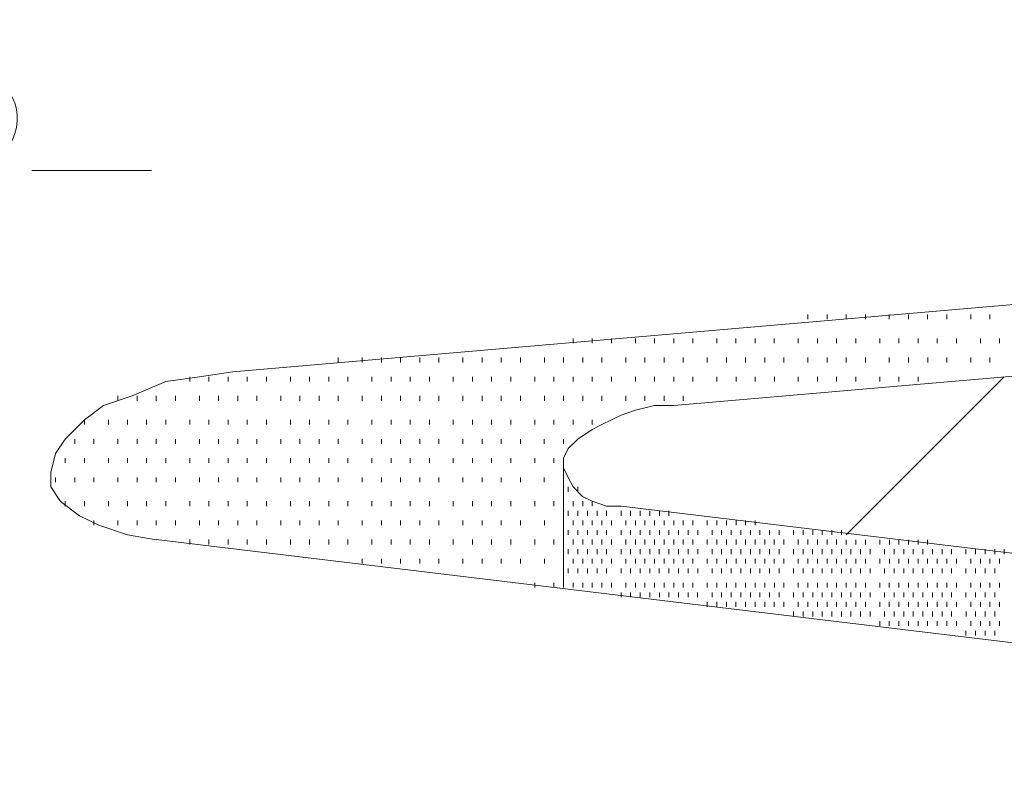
# Model space of a CAD drawing. Extents: x 309 to 1068, y 854 to 1368.
# Tile 32 of 82: x 449 to 463, y 980 to 990. Entities that reach past the tile are written whole.
import ezdxf

# ---------------------------------------------------------------- set-up
doc = ezdxf.new("R2010")
doc.units = 0
doc.layers.add('PDF_Geometry', color=7, linetype='CONTINUOUS', true_color=0xffffff)

msp = doc.modelspace()

# ---------------------------------------------------------------- linework, layer by layer
at = {"layer": 'PDF_Geometry', "color": 0, "lineweight": 15}
for points in [[(458.991767, 991.121093), (477.24583, 988.993905), (477.520517, 988.924999), (477.726298, 988.856562), (477.863642, 988.788124), (478.000986, 988.719218), (478.069423, 988.581874), (478.069423, 988.444999), (478.069423, 988.307655), (478.000986, 988.170312), (477.863642, 988.032968), (477.726298, 987.895624), (477.520517, 987.758749), (477.314736, 987.689843), (477.040048, 987.621405), (476.76583, 987.552499), (476.491142, 987.484062), (451.85458, 985.356874)], [(482.804769, 987.003598), (458.168207, 984.876411), (457.893519, 984.876411), (457.619301, 984.807973), (457.413519, 984.739067), (457.138832, 984.601723), (457.001488, 984.533286), (456.795707, 984.395942), (456.658363, 984.258598), (456.589926, 984.121723), (456.589926, 983.98438), (456.658363, 983.847036), (456.727269, 983.709692), (456.864144, 983.572348), (457.001488, 983.503911), (457.207269, 983.435473), (457.413519, 983.435473)], [(451.854673, 985.356691), (451.374204, 985.288253), (450.893736, 985.219347), (450.413736, 985.013566), (450.001704, 984.876222), (449.727486, 984.670441), (449.452798, 984.395753), (449.315454, 984.189972), (449.247017, 983.915753), (449.247017, 983.709503), (449.384361, 983.503722), (449.658579, 983.297941), (449.933267, 983.160597), (450.344829, 983.023253), (450.756861, 982.954816)], [(456.589834, 982.268707), (456.589834, 983.984332)], [(474.569679, 978.837364), (475.118585, 978.905801), (475.599054, 978.974707), (476.010617, 979.112051), (476.422179, 979.317832), (476.765773, 979.523614), (477.039992, 979.798301), (477.177335, 980.004082), (477.245773, 980.278301), (477.177335, 980.484551), (477.039992, 980.690332), (476.83421, 980.896114), (476.491085, 981.033457), (476.14796, 981.170801), (475.667492, 981.239239), (457.41343, 983.435332)], [(469.010958, 980.75899), (450.756895, 982.955084)]]:
    msp.add_lwpolyline(points, dxfattribs=at)
at = {"layer": 'PDF_Geometry', "color": 0, "lineweight": 5}
msp.add_lwpolyline([(448.972364, 988.238971), (450.687989, 988.238971)], dxfattribs=at)
at = {"layer": 'PDF_Geometry', "color": 252, "lineweight": 9}
for points in [[(460.089666, 986.111696), (460.089666, 986.180133)], [(460.364353, 986.111696), (460.364353, 986.180133)], [(460.638571, 986.111696), (460.638571, 986.180133)], [(460.913259, 986.111696), (460.913259, 986.180133)], [(461.256384, 986.111696), (461.256384, 986.180133)], [(461.531072, 986.111696), (461.531072, 986.180133)], [(461.805291, 986.111696), (461.805291, 986.180133)], [(462.079978, 986.111696), (462.079978, 986.180133)], [(462.423103, 986.111696), (462.423103, 986.180133)], [(462.697321, 986.111696), (462.697321, 986.180133)], [(456.727321, 985.768571), (456.727321, 985.837008)], [(457.001541, 985.768571), (457.001541, 985.837008)], [(457.276229, 985.768571), (457.276229, 985.837008)], [(457.619353, 985.768571), (457.619353, 985.837008)], [(457.893572, 985.768571), (457.893572, 985.837008)], [(458.16826, 985.768571), (458.16826, 985.837008)], [(458.442946, 985.768571), (458.442946, 985.837008)], [(458.786072, 985.768571), (458.786072, 985.837008)], [(459.060291, 985.768571), (459.060291, 985.837008)], [(459.334978, 985.768571), (459.334978, 985.837008)], [(459.609197, 985.768571), (459.609197, 985.837008)], [(459.952322, 985.768571), (459.952322, 985.837008)], [(460.22701, 985.768571), (460.22701, 985.837008)], [(460.501696, 985.768571), (460.501696, 985.837008)], [(460.775916, 985.768571), (460.775916, 985.837008)], [(461.119041, 985.768571), (461.119041, 985.837008)], [(461.393728, 985.768571), (461.393728, 985.837008)], [(461.667947, 985.768571), (461.667947, 985.837008)], [(461.942635, 985.768571), (461.942635, 985.837008)], [(462.217127, 985.768435), (462.217127, 985.836872)], [(462.560252, 985.768435), (462.560252, 985.836872)], [(462.834939, 985.768435), (462.834939, 985.836872)], [(453.364314, 985.493747), (453.364314, 985.562654)], [(453.70744, 985.493747), (453.70744, 985.562654)], [(453.982126, 985.493747), (453.982126, 985.562654)], [(454.256814, 985.493747), (454.256814, 985.562654)], [(454.531033, 985.493747), (454.531033, 985.562654)], [(454.80572, 985.493747), (454.80572, 985.562654)], [(455.148845, 985.493747), (455.148845, 985.562654)], [(455.423064, 985.493747), (455.423064, 985.562654)], [(455.697752, 985.493747), (455.697752, 985.562654)], [(455.972439, 985.493747), (455.972439, 985.562654)], [(456.315564, 985.493747), (456.315564, 985.562654)], [(456.589783, 985.493747), (456.589783, 985.562654)], [(456.86447, 985.493747), (456.86447, 985.562654)], [(457.138689, 985.493747), (457.138689, 985.562654)], [(457.481814, 985.493747), (457.481814, 985.562654)], [(457.756502, 985.493747), (457.756502, 985.562654)], [(458.031189, 985.493747), (458.031189, 985.562654)], [(458.305408, 985.493747), (458.305408, 985.562654)], [(458.648533, 985.493747), (458.648533, 985.562654)], [(458.92322, 985.493747), (458.92322, 985.562654)], [(459.197439, 985.493747), (459.197439, 985.562654)], [(459.472127, 985.493747), (459.472127, 985.562654)], [(459.746814, 985.493747), (459.746814, 985.562654)], [(460.089939, 985.493747), (460.089939, 985.562654)], [(460.364158, 985.493747), (460.364158, 985.562654)], [(460.638845, 985.493747), (460.638845, 985.562654)], [(460.913064, 985.493747), (460.913064, 985.562654)], [(461.256189, 985.493747), (461.256189, 985.562654)], [(461.530877, 985.493747), (461.530877, 985.562654)], [(461.805564, 985.493747), (461.805564, 985.562654)], [(462.079783, 985.493747), (462.079783, 985.562654)], [(462.422908, 985.493747), (462.422908, 985.562654)], [(462.697595, 985.493747), (462.697595, 985.562654)], [(451.237127, 985.219529), (451.237127, 985.287966)], [(451.511815, 985.219529), (451.511815, 985.287966)], [(451.786033, 985.219529), (451.786033, 985.287966)], [(452.06072, 985.219529), (452.06072, 985.287966)], [(452.334939, 985.219529), (452.334939, 985.287966)], [(452.678064, 985.219529), (452.678064, 985.287966)], [(452.952752, 985.219529), (452.952752, 985.287966)], [(453.22744, 985.219529), (453.22744, 985.287966)], [(453.501658, 985.219529), (453.501658, 985.287966)], [(453.844783, 985.219529), (453.844783, 985.287966)], [(454.11947, 985.219529), (454.11947, 985.287966)], [(454.393689, 985.219529), (454.393689, 985.287966)], [(454.668377, 985.219529), (454.668377, 985.287966)], [(455.011502, 985.219529), (455.011502, 985.287966)], [(455.286189, 985.219529), (455.286189, 985.287966)], [(455.560408, 985.219529), (455.560408, 985.287966)], [(455.835095, 985.219529), (455.835095, 985.287966)], [(456.17822, 985.219529), (456.17822, 985.287966)], [(456.452439, 985.219529), (456.452439, 985.287966)], [(456.727127, 985.219529), (456.727127, 985.287966)], [(457.001814, 985.219529), (457.001814, 985.287966)], [(457.276033, 985.219529), (457.276033, 985.287966)], [(457.619158, 985.219529), (457.619158, 985.287966)], [(457.893845, 985.219529), (457.893845, 985.287966)], [(458.168064, 985.219529), (458.168064, 985.287966)], [(458.442752, 985.219529), (458.442752, 985.287966)], [(458.785877, 985.219529), (458.785877, 985.287966)], [(459.060564, 985.219529), (459.060564, 985.287966)], [(459.334783, 985.219529), (459.334783, 985.287966)], [(459.60947, 985.219529), (459.60947, 985.287966)], [(459.952595, 985.219529), (459.952595, 985.287966)], [(460.226814, 985.219529), (460.226814, 985.287966)], [(460.501502, 985.219529), (460.501502, 985.287966)], [(460.776189, 985.219529), (460.776189, 985.287966)], [(461.119314, 985.219529), (461.119314, 985.287966)], [(461.393533, 985.219529), (461.393533, 985.287966)], [(461.66822, 985.219529), (461.66822, 985.287966)], [(450.207751, 984.944841), (450.207751, 985.013747)], [(450.482439, 984.944841), (450.482439, 985.013747)], [(450.756658, 984.944841), (450.756658, 985.013747)], [(451.031345, 984.944841), (451.031345, 985.013747)], [(451.37447, 984.944841), (451.37447, 985.013747)], [(451.648689, 984.944841), (451.648689, 985.013747)], [(451.923377, 984.944841), (451.923377, 985.013747)], [(452.198064, 984.944841), (452.198064, 985.013747)], [(452.541189, 984.944841), (452.541189, 985.013747)], [(452.815408, 984.944841), (452.815408, 985.013747)], [(453.090095, 984.944841), (453.090095, 985.013747)], [(453.364314, 984.944841), (453.364314, 985.013747)], [(453.70744, 984.944841), (453.70744, 985.013747)], [(453.982126, 984.944841), (453.982126, 985.013747)], [(454.256814, 984.944841), (454.256814, 985.013747)], [(454.531033, 984.944841), (454.531033, 985.013747)], [(454.80572, 984.944841), (454.80572, 985.013747)], [(455.148845, 984.944841), (455.148845, 985.013747)], [(455.423064, 984.944841), (455.423064, 985.013747)], [(455.697752, 984.944841), (455.697752, 985.013747)], [(455.972439, 984.944841), (455.972439, 985.013747)], [(456.315564, 984.944841), (456.315564, 985.013747)], [(456.589783, 984.944841), (456.589783, 985.013747)], [(456.86447, 984.944841), (456.86447, 985.013747)], [(457.138689, 984.944841), (457.138689, 985.013747)], [(457.481814, 984.944841), (457.481814, 985.013747)], [(457.756502, 984.944841), (457.756502, 985.013747)], [(458.031189, 984.944841), (458.031189, 985.013747)], [(458.305422, 984.94499), (458.305422, 985.013427)], [(449.727297, 984.601865), (449.727297, 984.670302)], [(450.070421, 984.601865), (450.070421, 984.670302)], [(450.345109, 984.601865), (450.345109, 984.670302)], [(450.619328, 984.601865), (450.619328, 984.670302)], [(450.894015, 984.601865), (450.894015, 984.670302)], [(451.23714, 984.601865), (451.23714, 984.670302)], [(451.511359, 984.601865), (451.511359, 984.670302)], [(451.786047, 984.601865), (451.786047, 984.670302)], [(452.060734, 984.601865), (452.060734, 984.670302)], [(452.334953, 984.601865), (452.334953, 984.670302)], [(452.678078, 984.601865), (452.678078, 984.670302)], [(452.952765, 984.601865), (452.952765, 984.670302)], [(453.226984, 984.601865), (453.226984, 984.670302)], [(453.501672, 984.601865), (453.501672, 984.670302)], [(453.844797, 984.601865), (453.844797, 984.670302)], [(454.119484, 984.601865), (454.119484, 984.670302)], [(454.393703, 984.601865), (454.393703, 984.670302)], [(454.66839, 984.601865), (454.66839, 984.670302)], [(455.011515, 984.601865), (455.011515, 984.670302)], [(455.285734, 984.601865), (455.285734, 984.670302)], [(455.560422, 984.601865), (455.560422, 984.670302)], [(455.835109, 984.601865), (455.835109, 984.670302)], [(456.178234, 984.601865), (456.178234, 984.670302)], [(456.452453, 984.601865), (456.452453, 984.670302)], [(456.72714, 984.601865), (456.72714, 984.670302)], [(457.001359, 984.601865), (457.001359, 984.670302)], [(449.589953, 984.327177), (449.589953, 984.396083)], [(449.86464, 984.327177), (449.86464, 984.396083)], [(450.207765, 984.327177), (450.207765, 984.396083)], [(450.481984, 984.327177), (450.481984, 984.396083)], [(450.756672, 984.327177), (450.756672, 984.396083)], [(451.031359, 984.327177), (451.031359, 984.396083)], [(451.374484, 984.327177), (451.374484, 984.396083)], [(451.648703, 984.327177), (451.648703, 984.396083)], [(451.92339, 984.327177), (451.92339, 984.396083)], [(452.197609, 984.327177), (452.197609, 984.396083)], [(452.540734, 984.327177), (452.540734, 984.396083)], [(452.815422, 984.327177), (452.815422, 984.396083)], [(453.090109, 984.327177), (453.090109, 984.396083)], [(453.364328, 984.327177), (453.364328, 984.396083)], [(453.707453, 984.327177), (453.707453, 984.396083)], [(453.98214, 984.327177), (453.98214, 984.396083)], [(454.256359, 984.327177), (454.256359, 984.396083)], [(454.531047, 984.327177), (454.531047, 984.396083)], [(454.805734, 984.327177), (454.805734, 984.396083)], [(455.148859, 984.327177), (455.148859, 984.396083)], [(455.423078, 984.327177), (455.423078, 984.396083)], [(455.697765, 984.327177), (455.697765, 984.396083)], [(455.971984, 984.327177), (455.971984, 984.396083)], [(456.315109, 984.327177), (456.315109, 984.396083)], [(456.589797, 984.327177), (456.589797, 984.396083)], [(449.452609, 984.052958), (449.452609, 984.121396)], [(449.727297, 984.052958), (449.727297, 984.121396)], [(450.070421, 984.052958), (450.070421, 984.121396)], [(450.345109, 984.052958), (450.345109, 984.121396)], [(450.619328, 984.052958), (450.619328, 984.121396)], [(450.894015, 984.052958), (450.894015, 984.121396)], [(451.23714, 984.052958), (451.23714, 984.121396)], [(451.511359, 984.052958), (451.511359, 984.121396)], [(451.786047, 984.052958), (451.786047, 984.121396)], [(452.060734, 984.052958), (452.060734, 984.121396)], [(452.334953, 984.052958), (452.334953, 984.121396)], [(452.678078, 984.052958), (452.678078, 984.121396)], [(452.952765, 984.052958), (452.952765, 984.121396)], [(453.226984, 984.052958), (453.226984, 984.121396)], [(453.501672, 984.052958), (453.501672, 984.121396)], [(453.844797, 984.052958), (453.844797, 984.121396)], [(454.119484, 984.052958), (454.119484, 984.121396)], [(454.393703, 984.052958), (454.393703, 984.121396)], [(454.66839, 984.052958), (454.66839, 984.121396)], [(455.011515, 984.052958), (455.011515, 984.121396)], [(455.285734, 984.052958), (455.285734, 984.121396)], [(455.560422, 984.052958), (455.560422, 984.121396)], [(455.835109, 984.052958), (455.835109, 984.121396)], [(456.178234, 984.052958), (456.178234, 984.121396)], [(456.452453, 984.052958), (456.452453, 984.121396)], [(449.315735, 983.778271), (449.315735, 983.847177)], [(449.589953, 983.778271), (449.589953, 983.847177)], [(449.86464, 983.778271), (449.86464, 983.847177)], [(450.207765, 983.778271), (450.207765, 983.847177)], [(450.481984, 983.778271), (450.481984, 983.847177)], [(450.756672, 983.778271), (450.756672, 983.847177)], [(451.031359, 983.778271), (451.031359, 983.847177)], [(451.374484, 983.778271), (451.374484, 983.847177)], [(451.648703, 983.778271), (451.648703, 983.847177)], [(451.92339, 983.778271), (451.92339, 983.847177)], [(452.197609, 983.778271), (452.197609, 983.847177)], [(452.540734, 983.778271), (452.540734, 983.847177)], [(452.815422, 983.778271), (452.815422, 983.847177)], [(453.090109, 983.778271), (453.090109, 983.847177)], [(453.364328, 983.778271), (453.364328, 983.847177)], [(453.707453, 983.778271), (453.707453, 983.847177)], [(453.98214, 983.778271), (453.98214, 983.847177)], [(454.256359, 983.778271), (454.256359, 983.847177)], [(454.531047, 983.778271), (454.531047, 983.847177)], [(454.805734, 983.778271), (454.805734, 983.847177)], [(455.148859, 983.778271), (455.148859, 983.847177)], [(455.423078, 983.778271), (455.423078, 983.847177)], [(455.697765, 983.778271), (455.697765, 983.847177)], [(455.971984, 983.778271), (455.971984, 983.847177)], [(456.315109, 983.778271), (456.315109, 983.847177)], [(456.589797, 983.778271), (456.589797, 983.847177)], [(456.658467, 983.641211), (456.658467, 983.709648)], [(456.79581, 983.641211), (456.79581, 983.709648)], [(449.452609, 983.435146), (449.452609, 983.504052)], [(449.727297, 983.435146), (449.727297, 983.504052)], [(450.070421, 983.435146), (450.070421, 983.504052)], [(450.345109, 983.435146), (450.345109, 983.504052)], [(450.619328, 983.435146), (450.619328, 983.504052)], [(450.894015, 983.435146), (450.894015, 983.504052)], [(451.23714, 983.435146), (451.23714, 983.504052)], [(451.511359, 983.435146), (451.511359, 983.504052)], [(451.786047, 983.435146), (451.786047, 983.504052)], [(452.060734, 983.435146), (452.060734, 983.504052)], [(452.334953, 983.435146), (452.334953, 983.504052)], [(452.678078, 983.435146), (452.678078, 983.504052)], [(452.952765, 983.435146), (452.952765, 983.504052)], [(453.226984, 983.435146), (453.226984, 983.504052)], [(453.501672, 983.435146), (453.501672, 983.504052)], [(453.844797, 983.435146), (453.844797, 983.504052)], [(454.119484, 983.435146), (454.119484, 983.504052)], [(454.393703, 983.435146), (454.393703, 983.504052)], [(454.66839, 983.435146), (454.66839, 983.504052)], [(455.011515, 983.435146), (455.011515, 983.504052)], [(455.285734, 983.435146), (455.285734, 983.504052)], [(455.560422, 983.435146), (455.560422, 983.504052)], [(455.835109, 983.435146), (455.835109, 983.504052)], [(456.178234, 983.435146), (456.178234, 983.504052)], [(456.452453, 983.435146), (456.452453, 983.504052)], [(456.727372, 983.43543), (456.727372, 983.503867)], [(456.864249, 983.43543), (456.864249, 983.503867)], [(457.001593, 983.43543), (457.001593, 983.503867)], [(456.658467, 983.298086), (456.658467, 983.366523)], [(456.79581, 983.298086), (456.79581, 983.366523)], [(456.933155, 983.298086), (456.933155, 983.366523)], [(457.070499, 983.298086), (457.070499, 983.366523)], [(457.207373, 983.298086), (457.207373, 983.366523)], [(457.413623, 983.298086), (457.413623, 983.366523)], [(457.550498, 983.298086), (457.550498, 983.366523)], [(457.687843, 983.298086), (457.687843, 983.366523)], [(457.825186, 983.298086), (457.825186, 983.366523)], [(457.96253, 983.298086), (457.96253, 983.366523)], [(458.099873, 983.298086), (458.099873, 983.366523)], [(449.864546, 983.16077), (449.864546, 983.229207)], [(450.207671, 983.16077), (450.207671, 983.229207)], [(450.482358, 983.16077), (450.482358, 983.229207)], [(450.756577, 983.16077), (450.756577, 983.229207)], [(451.031264, 983.16077), (451.031264, 983.229207)], [(451.374389, 983.16077), (451.374389, 983.229207)], [(451.648608, 983.16077), (451.648608, 983.229207)], [(451.923296, 983.16077), (451.923296, 983.229207)], [(452.197983, 983.16077), (452.197983, 983.229207)], [(452.541108, 983.16077), (452.541108, 983.229207)], [(452.815327, 983.16077), (452.815327, 983.229207)], [(453.090014, 983.16077), (453.090014, 983.229207)], [(453.364233, 983.16077), (453.364233, 983.229207)], [(453.707358, 983.16077), (453.707358, 983.229207)], [(453.982046, 983.16077), (453.982046, 983.229207)], [(454.256733, 983.16077), (454.256733, 983.229207)], [(454.530952, 983.16077), (454.530952, 983.229207)], [(454.805639, 983.16077), (454.805639, 983.229207)], [(455.148764, 983.16077), (455.148764, 983.229207)], [(455.422983, 983.16077), (455.422983, 983.229207)], [(455.697671, 983.16077), (455.697671, 983.229207)], [(455.972358, 983.16077), (455.972358, 983.229207)], [(456.315483, 983.16077), (456.315483, 983.229207)], [(456.589702, 983.16077), (456.589702, 983.229207)], [(456.727372, 983.160742), (456.727372, 983.22918)], [(456.864249, 983.160742), (456.864249, 983.22918)], [(457.001593, 983.160742), (457.001593, 983.22918)], [(457.138936, 983.160742), (457.138936, 983.22918)], [(457.27628, 983.160742), (457.27628, 983.22918)], [(457.48206, 983.160742), (457.48206, 983.22918)], [(457.619404, 983.160742), (457.619404, 983.22918)], [(457.756749, 983.160742), (457.756749, 983.22918)], [(457.893624, 983.160742), (457.893624, 983.22918)], [(458.030967, 983.160742), (458.030967, 983.22918)], [(458.168311, 983.160742), (458.168311, 983.22918)], [(458.305654, 983.160742), (458.305654, 983.22918)], [(458.442997, 983.160742), (458.442997, 983.22918)], [(458.64878, 983.160742), (458.64878, 983.22918)], [(458.786123, 983.160742), (458.786123, 983.22918)], [(458.922998, 983.160742), (458.922998, 983.22918)], [(459.060342, 983.160742), (459.060342, 983.22918)], [(459.197685, 983.160742), (459.197685, 983.22918)], [(459.335031, 983.160742), (459.335031, 983.22918)], [(456.658467, 983.023398), (456.658467, 983.092305)], [(456.79581, 983.023398), (456.79581, 983.092305)], [(456.933155, 983.023398), (456.933155, 983.092305)], [(457.070499, 983.023398), (457.070499, 983.092305)], [(457.207373, 983.023398), (457.207373, 983.092305)], [(457.413623, 983.023398), (457.413623, 983.092305)], [(457.550498, 983.023398), (457.550498, 983.092305)], [(457.687843, 983.023398), (457.687843, 983.092305)], [(457.825186, 983.023398), (457.825186, 983.092305)], [(457.96253, 983.023398), (457.96253, 983.092305)], [(458.099873, 983.023398), (458.099873, 983.092305)], [(458.236748, 983.023398), (458.236748, 983.092305)], [(458.374092, 983.023398), (458.374092, 983.092305)], [(458.511437, 983.023398), (458.511437, 983.092305)], [(458.717218, 983.023398), (458.717218, 983.092305)], [(458.854561, 983.023398), (458.854561, 983.092305)], [(458.991905, 983.023398), (458.991905, 983.092305)], [(459.129248, 983.023398), (459.129248, 983.092305)], [(459.266123, 983.023398), (459.266123, 983.092305)], [(459.403468, 983.023398), (459.403468, 983.092305)], [(459.540811, 983.023398), (459.540811, 983.092305)], [(459.678155, 983.023398), (459.678155, 983.092305)], [(459.883935, 983.023398), (459.883935, 983.092305)], [(460.021279, 983.023398), (460.021279, 983.092305)], [(460.158624, 983.023398), (460.158624, 983.092305)], [(460.295499, 983.023398), (460.295499, 983.092305)], [(460.432843, 983.023398), (460.432843, 983.092305)], [(460.570186, 983.023398), (460.570186, 983.092305)], [(451.237046, 982.886082), (451.237046, 982.954989)], [(451.511733, 982.886082), (451.511733, 982.954989)], [(451.785952, 982.886082), (451.785952, 982.954989)], [(452.060639, 982.886082), (452.060639, 982.954989)], [(452.334858, 982.886082), (452.334858, 982.954989)], [(452.677983, 982.886082), (452.677983, 982.954989)], [(452.952671, 982.886082), (452.952671, 982.954989)], [(453.227358, 982.886082), (453.227358, 982.954989)], [(453.501577, 982.886082), (453.501577, 982.954989)], [(453.844702, 982.886082), (453.844702, 982.954989)], [(454.119389, 982.886082), (454.119389, 982.954989)], [(454.393608, 982.886082), (454.393608, 982.954989)], [(454.668296, 982.886082), (454.668296, 982.954989)], [(455.011421, 982.886082), (455.011421, 982.954989)], [(455.286108, 982.886082), (455.286108, 982.954989)], [(455.560327, 982.886082), (455.560327, 982.954989)], [(455.835014, 982.886082), (455.835014, 982.954989)], [(456.178139, 982.886082), (456.178139, 982.954989)], [(456.452358, 982.886082), (456.452358, 982.954989)], [(456.727372, 982.886055), (456.727372, 982.954961)], [(456.864249, 982.886055), (456.864249, 982.954961)], [(457.001593, 982.886055), (457.001593, 982.954961)], [(457.138936, 982.886055), (457.138936, 982.954961)], [(457.27628, 982.886055), (457.27628, 982.954961)], [(457.48206, 982.886055), (457.48206, 982.954961)], [(457.619404, 982.886055), (457.619404, 982.954961)], [(457.756749, 982.886055), (457.756749, 982.954961)], [(457.893624, 982.886055), (457.893624, 982.954961)], [(458.030967, 982.886055), (458.030967, 982.954961)], [(458.168311, 982.886055), (458.168311, 982.954961)], [(458.305654, 982.886055), (458.305654, 982.954961)], [(458.442997, 982.886055), (458.442997, 982.954961)], [(458.64878, 982.886055), (458.64878, 982.954961)], [(458.786123, 982.886055), (458.786123, 982.954961)], [(458.922998, 982.886055), (458.922998, 982.954961)], [(459.060342, 982.886055), (459.060342, 982.954961)], [(459.197685, 982.886055), (459.197685, 982.954961)], [(459.335031, 982.886055), (459.335031, 982.954961)], [(459.472374, 982.886055), (459.472374, 982.954961)], [(459.609249, 982.886055), (459.609249, 982.954961)], [(459.746592, 982.886055), (459.746592, 982.954961)], [(459.952373, 982.886055), (459.952373, 982.954961)], [(460.089717, 982.886055), (460.089717, 982.954961)], [(460.227062, 982.886055), (460.227062, 982.954961)], [(460.364405, 982.886055), (460.364405, 982.954961)], [(460.501748, 982.886055), (460.501748, 982.954961)], [(460.6387, 982.886326), (460.6387, 982.954764)], [(460.776044, 982.886326), (460.776044, 982.954764)], [(460.913388, 982.886326), (460.913388, 982.954764)], [(461.119169, 982.886326), (461.119169, 982.954764)], [(461.256513, 982.886326), (461.256513, 982.954764)], [(461.393388, 982.886326), (461.393388, 982.954764)], [(461.530731, 982.886326), (461.530731, 982.954764)], [(461.668075, 982.886326), (461.668075, 982.954764)], [(461.805419, 982.886326), (461.805419, 982.954764)], [(456.658544, 982.748983), (456.658544, 982.817889)], [(456.795888, 982.748983), (456.795888, 982.817889)], [(456.932763, 982.748983), (456.932763, 982.817889)], [(457.070106, 982.748983), (457.070106, 982.817889)], [(457.20745, 982.748983), (457.20745, 982.817889)], [(457.413231, 982.748983), (457.413231, 982.817889)], [(457.550575, 982.748983), (457.550575, 982.817889)], [(457.687919, 982.748983), (457.687919, 982.817889)], [(457.825263, 982.748983), (457.825263, 982.817889)], [(457.962138, 982.748983), (457.962138, 982.817889)], [(458.099481, 982.748983), (458.099481, 982.817889)], [(458.236825, 982.748983), (458.236825, 982.817889)], [(458.374169, 982.748983), (458.374169, 982.817889)], [(458.511513, 982.748983), (458.511513, 982.817889)], [(458.717294, 982.748983), (458.717294, 982.817889)], [(458.854638, 982.748983), (458.854638, 982.817889)], [(458.991513, 982.748983), (458.991513, 982.817889)], [(459.128856, 982.748983), (459.128856, 982.817889)], [(459.2662, 982.748983), (459.2662, 982.817889)], [(459.403544, 982.748983), (459.403544, 982.817889)], [(459.540888, 982.748983), (459.540888, 982.817889)], [(459.677763, 982.748983), (459.677763, 982.817889)], [(459.884013, 982.748983), (459.884013, 982.817889)], [(460.020888, 982.748983), (460.020888, 982.817889)], [(460.158231, 982.748983), (460.158231, 982.817889)], [(460.295575, 982.748983), (460.295575, 982.817889)], [(460.432919, 982.748983), (460.432919, 982.817889)], [(460.570263, 982.748983), (460.570263, 982.817889)], [(460.707138, 982.748983), (460.707138, 982.817889)], [(460.844481, 982.748983), (460.844481, 982.817889)], [(460.981825, 982.748983), (460.981825, 982.817889)], [(461.187606, 982.748983), (461.187606, 982.817889)], [(461.32495, 982.748983), (461.32495, 982.817889)], [(461.462294, 982.748983), (461.462294, 982.817889)], [(461.599638, 982.748983), (461.599638, 982.817889)], [(461.736513, 982.748983), (461.736513, 982.817889)], [(461.873856, 982.748983), (461.873856, 982.817889)], [(462.0112, 982.748983), (462.0112, 982.817889)], [(462.148544, 982.748983), (462.148544, 982.817889)], [(462.354325, 982.748983), (462.354325, 982.817889)], [(462.491669, 982.748983), (462.491669, 982.817889)], [(462.629013, 982.748983), (462.629013, 982.817889)], [(462.765888, 982.748983), (462.765888, 982.817889)], [(462.903231, 982.748983), (462.903231, 982.817889)], [(453.707358, 982.611864), (453.707358, 982.680301)], [(453.982046, 982.611864), (453.982046, 982.680301)], [(454.256733, 982.611864), (454.256733, 982.680301)], [(454.530952, 982.611864), (454.530952, 982.680301)], [(454.805639, 982.611864), (454.805639, 982.680301)], [(455.148764, 982.611864), (455.148764, 982.680301)], [(455.422983, 982.611864), (455.422983, 982.680301)], [(455.697671, 982.611864), (455.697671, 982.680301)], [(455.972358, 982.611864), (455.972358, 982.680301)], [(456.315483, 982.611864), (456.315483, 982.680301)], [(456.589702, 982.611864), (456.589702, 982.680301)], [(456.726981, 982.611639), (456.726981, 982.680545)], [(456.864325, 982.611639), (456.864325, 982.680545)], [(457.001669, 982.611639), (457.001669, 982.680545)], [(457.139013, 982.611639), (457.139013, 982.680545)], [(457.275888, 982.611639), (457.275888, 982.680545)], [(457.482138, 982.611639), (457.482138, 982.680545)], [(457.619013, 982.611639), (457.619013, 982.680545)], [(457.756356, 982.611639), (457.756356, 982.680545)], [(457.8937, 982.611639), (457.8937, 982.680545)], [(458.031044, 982.611639), (458.031044, 982.680545)], [(458.168388, 982.611639), (458.168388, 982.680545)], [(458.305263, 982.611639), (458.305263, 982.680545)], [(458.442606, 982.611639), (458.442606, 982.680545)], [(458.648388, 982.611639), (458.648388, 982.680545)], [(458.785731, 982.611639), (458.785731, 982.680545)], [(458.923075, 982.611639), (458.923075, 982.680545)], [(459.060419, 982.611639), (459.060419, 982.680545)], [(459.197763, 982.611639), (459.197763, 982.680545)], [(459.334638, 982.611639), (459.334638, 982.680545)], [(459.471981, 982.611639), (459.471981, 982.680545)], [(459.609325, 982.611639), (459.609325, 982.680545)], [(459.746669, 982.611639), (459.746669, 982.680545)], [(459.95245, 982.611639), (459.95245, 982.680545)], [(460.089794, 982.611639), (460.089794, 982.680545)], [(460.227138, 982.611639), (460.227138, 982.680545)], [(460.364013, 982.611639), (460.364013, 982.680545)], [(460.501356, 982.611639), (460.501356, 982.680545)], [(460.6387, 982.611639), (460.6387, 982.680545)], [(460.776044, 982.611639), (460.776044, 982.680545)], [(460.913388, 982.611639), (460.913388, 982.680545)], [(461.119169, 982.611639), (461.119169, 982.680545)], [(461.256513, 982.611639), (461.256513, 982.680545)], [(461.393388, 982.611639), (461.393388, 982.680545)], [(461.530731, 982.611639), (461.530731, 982.680545)], [(461.668075, 982.611639), (461.668075, 982.680545)], [(461.805419, 982.611639), (461.805419, 982.680545)], [(461.942763, 982.611639), (461.942763, 982.680545)], [(462.079638, 982.611639), (462.079638, 982.680545)], [(462.216981, 982.611639), (462.216981, 982.680545)], [(462.422763, 982.611639), (462.422763, 982.680545)], [(462.560106, 982.611639), (462.560106, 982.680545)], [(462.69745, 982.611639), (462.69745, 982.680545)], [(462.834794, 982.611639), (462.834794, 982.680545)], [(456.658544, 982.474764), (456.658544, 982.543201)], [(456.795888, 982.474764), (456.795888, 982.543201)], [(456.932763, 982.474764), (456.932763, 982.543201)], [(457.070106, 982.474764), (457.070106, 982.543201)], [(457.20745, 982.474764), (457.20745, 982.543201)], [(457.413231, 982.474764), (457.413231, 982.543201)], [(457.550575, 982.474764), (457.550575, 982.543201)], [(457.687919, 982.474764), (457.687919, 982.543201)], [(457.825263, 982.474764), (457.825263, 982.543201)], [(457.962138, 982.474764), (457.962138, 982.543201)], [(458.099481, 982.474764), (458.099481, 982.543201)], [(458.236825, 982.474764), (458.236825, 982.543201)], [(458.374169, 982.474764), (458.374169, 982.543201)], [(458.511513, 982.474764), (458.511513, 982.543201)], [(458.717294, 982.474764), (458.717294, 982.543201)], [(458.854638, 982.474764), (458.854638, 982.543201)], [(458.991513, 982.474764), (458.991513, 982.543201)], [(459.128856, 982.474764), (459.128856, 982.543201)], [(459.2662, 982.474764), (459.2662, 982.543201)], [(459.403544, 982.474764), (459.403544, 982.543201)], [(459.540888, 982.474764), (459.540888, 982.543201)], [(459.677997, 982.474582), (459.677997, 982.54302)], [(459.883779, 982.474582), (459.883779, 982.54302)], [(460.021122, 982.474582), (460.021122, 982.54302)], [(460.158466, 982.474582), (460.158466, 982.54302)], [(460.29581, 982.474582), (460.29581, 982.54302)], [(460.432685, 982.474582), (460.432685, 982.54302)], [(460.570029, 982.474582), (460.570029, 982.54302)], [(460.707372, 982.474582), (460.707372, 982.54302)], [(460.844716, 982.474582), (460.844716, 982.54302)], [(460.98206, 982.474582), (460.98206, 982.54302)], [(461.187841, 982.474582), (461.187841, 982.54302)], [(461.325185, 982.474582), (461.325185, 982.54302)], [(461.46206, 982.474582), (461.46206, 982.54302)], [(461.599404, 982.474582), (461.599404, 982.54302)], [(461.736747, 982.474582), (461.736747, 982.54302)], [(461.874091, 982.474582), (461.874091, 982.54302)], [(462.011435, 982.474582), (462.011435, 982.54302)], [(462.14831, 982.474582), (462.14831, 982.54302)], [(462.35456, 982.474582), (462.35456, 982.54302)], [(462.491435, 982.474582), (462.491435, 982.54302)], [(462.628779, 982.474582), (462.628779, 982.54302)], [(462.766122, 982.474582), (462.766122, 982.54302)], [(456.178139, 982.268739), (456.178139, 982.337176)], [(456.452358, 982.268739), (456.452358, 982.337176)], [(456.727216, 982.268801), (456.727216, 982.337238)], [(456.86456, 982.268801), (456.86456, 982.337238)], [(457.001435, 982.268801), (457.001435, 982.337238)], [(457.138779, 982.268801), (457.138779, 982.337238)], [(457.276122, 982.268801), (457.276122, 982.337238)], [(457.481904, 982.268801), (457.481904, 982.337238)], [(457.619247, 982.268801), (457.619247, 982.337238)], [(457.756591, 982.268801), (457.756591, 982.337238)], [(457.893935, 982.268801), (457.893935, 982.337238)], [(458.03081, 982.268801), (458.03081, 982.337238)], [(458.168154, 982.268801), (458.168154, 982.337238)], [(458.305497, 982.268801), (458.305497, 982.337238)], [(458.442841, 982.268801), (458.442841, 982.337238)], [(458.648622, 982.268801), (458.648622, 982.337238)], [(458.785966, 982.268801), (458.785966, 982.337238)], [(458.92331, 982.268801), (458.92331, 982.337238)], [(459.060185, 982.268801), (459.060185, 982.337238)], [(459.197529, 982.268801), (459.197529, 982.337238)], [(459.334872, 982.268801), (459.334872, 982.337238)], [(459.472216, 982.268801), (459.472216, 982.337238)], [(459.60956, 982.268801), (459.60956, 982.337238)], [(459.746435, 982.268801), (459.746435, 982.337238)], [(459.952685, 982.268801), (459.952685, 982.337238)], [(460.08956, 982.268801), (460.08956, 982.337238)], [(460.226904, 982.268801), (460.226904, 982.337238)], [(460.364247, 982.268801), (460.364247, 982.337238)], [(460.501591, 982.268801), (460.501591, 982.337238)], [(460.638935, 982.268801), (460.638935, 982.337238)], [(460.77581, 982.268801), (460.77581, 982.337238)], [(460.913154, 982.268801), (460.913154, 982.337238)], [(461.118935, 982.268801), (461.118935, 982.337238)], [(461.256279, 982.268801), (461.256279, 982.337238)], [(461.393622, 982.268801), (461.393622, 982.337238)], [(461.530966, 982.268801), (461.530966, 982.337238)], [(461.66831, 982.268801), (461.66831, 982.337238)], [(461.805185, 982.268801), (461.805185, 982.337238)], [(461.942529, 982.268801), (461.942529, 982.337238)], [(462.079872, 982.268801), (462.079872, 982.337238)], [(462.217216, 982.268801), (462.217216, 982.337238)], [(462.422997, 982.268801), (462.422997, 982.337238)], [(462.560341, 982.268801), (462.560341, 982.337238)], [(462.697685, 982.268801), (462.697685, 982.337238)], [(462.83456, 982.268801), (462.83456, 982.337238)], [(457.413466, 982.131457), (457.413466, 982.199895)], [(457.55081, 982.131457), (457.55081, 982.199895)], [(457.687685, 982.131457), (457.687685, 982.199895)], [(457.825029, 982.131457), (457.825029, 982.199895)], [(457.962372, 982.131457), (457.962372, 982.199895)], [(458.099716, 982.131457), (458.099716, 982.199895)], [(458.23706, 982.131457), (458.23706, 982.199895)], [(458.373935, 982.131457), (458.373935, 982.199895)], [(458.511279, 982.131457), (458.511279, 982.199895)], [(458.71706, 982.131457), (458.71706, 982.199895)], [(458.854404, 982.131457), (458.854404, 982.199895)], [(458.991747, 982.131457), (458.991747, 982.199895)], [(459.129091, 982.131457), (459.129091, 982.199895)], [(459.266435, 982.131457), (459.266435, 982.199895)], [(459.40331, 982.131457), (459.40331, 982.199895)], [(459.540654, 982.131457), (459.540654, 982.199895)], [(459.677997, 982.131457), (459.677997, 982.199895)], [(459.883834, 982.13136), (459.883834, 982.199797)], [(460.021177, 982.13136), (460.021177, 982.199797)], [(460.158521, 982.13136), (460.158521, 982.199797)], [(460.295396, 982.13136), (460.295396, 982.199797)], [(460.43274, 982.13136), (460.43274, 982.199797)], [(460.570084, 982.13136), (460.570084, 982.199797)], [(460.707427, 982.13136), (460.707427, 982.199797)], [(460.844771, 982.13136), (460.844771, 982.199797)], [(460.981646, 982.13136), (460.981646, 982.199797)], [(461.187896, 982.13136), (461.187896, 982.199797)], [(461.324771, 982.13136), (461.324771, 982.199797)], [(461.462115, 982.13136), (461.462115, 982.199797)], [(461.599459, 982.13136), (461.599459, 982.199797)], [(461.736802, 982.13136), (461.736802, 982.199797)], [(461.874146, 982.13136), (461.874146, 982.199797)], [(462.011021, 982.13136), (462.011021, 982.199797)], [(462.148365, 982.13136), (462.148365, 982.199797)], [(462.354146, 982.13136), (462.354146, 982.199797)], [(462.49149, 982.13136), (462.49149, 982.199797)], [(462.628834, 982.13136), (462.628834, 982.199797)], [(462.766177, 982.13136), (462.766177, 982.199797)], [(458.648677, 981.994016), (458.648677, 982.062922)], [(458.786021, 981.994016), (458.786021, 982.062922)], [(458.922896, 981.994016), (458.922896, 982.062922)], [(459.06024, 981.994016), (459.06024, 982.062922)], [(459.197584, 981.994016), (459.197584, 982.062922)], [(459.334927, 981.994016), (459.334927, 982.062922)], [(459.472271, 981.994016), (459.472271, 982.062922)], [(459.609146, 981.994016), (459.609146, 982.062922)], [(459.74649, 981.994016), (459.74649, 982.062922)], [(459.952271, 981.994016), (459.952271, 982.062922)], [(460.089615, 981.994016), (460.089615, 982.062922)], [(460.226959, 981.994016), (460.226959, 982.062922)], [(460.364302, 981.994016), (460.364302, 982.062922)], [(460.501646, 981.994016), (460.501646, 982.062922)], [(460.638521, 981.994016), (460.638521, 982.062922)], [(460.775865, 981.994016), (460.775865, 982.062922)], [(460.913209, 981.994016), (460.913209, 982.062922)], [(461.11899, 981.994016), (461.11899, 982.062922)], [(461.256334, 981.994016), (461.256334, 982.062922)], [(461.393677, 981.994016), (461.393677, 982.062922)], [(461.531021, 981.994016), (461.531021, 982.062922)], [(461.667896, 981.994016), (461.667896, 982.062922)], [(461.80524, 981.994016), (461.80524, 982.062922)], [(461.942584, 981.994016), (461.942584, 982.062922)], [(462.079927, 981.994016), (462.079927, 982.062922)], [(462.217271, 981.994016), (462.217271, 982.062922)], [(462.423052, 981.994016), (462.423052, 982.062922)], [(462.560396, 981.994016), (462.560396, 982.062922)], [(462.697271, 981.994016), (462.697271, 982.062922)], [(462.834615, 981.994016), (462.834615, 982.062922)], [(459.883796, 981.856815), (459.883796, 981.925722)], [(460.02114, 981.856815), (460.02114, 981.925722)], [(460.158484, 981.856815), (460.158484, 981.925722)], [(460.295828, 981.856815), (460.295828, 981.925722)], [(460.432703, 981.856815), (460.432703, 981.925722)], [(460.570046, 981.856815), (460.570046, 981.925722)], [(460.70739, 981.856815), (460.70739, 981.925722)], [(460.844734, 981.856815), (460.844734, 981.925722)], [(460.982078, 981.856815), (460.982078, 981.925722)], [(461.187859, 981.856815), (461.187859, 981.925722)], [(461.325203, 981.856815), (461.325203, 981.925722)], [(461.462078, 981.856815), (461.462078, 981.925722)], [(461.599421, 981.856815), (461.599421, 981.925722)], [(461.736765, 981.856815), (461.736765, 981.925722)], [(461.874109, 981.856815), (461.874109, 981.925722)], [(462.011453, 981.856815), (462.011453, 981.925722)], [(462.148328, 981.856815), (462.148328, 981.925722)], [(462.354578, 981.856815), (462.354578, 981.925722)], [(462.491453, 981.856815), (462.491453, 981.925722)], [(462.628796, 981.856815), (462.628796, 981.925722)], [(462.76614, 981.856815), (462.76614, 981.925722)], [(461.118952, 981.719472), (461.118952, 981.788378)], [(461.256297, 981.719472), (461.256297, 981.788378)], [(461.39364, 981.719472), (461.39364, 981.788378)], [(461.530984, 981.719472), (461.530984, 981.788378)], [(461.668328, 981.719472), (461.668328, 981.788378)], [(461.805203, 981.719472), (461.805203, 981.788378)], [(461.942546, 981.719472), (461.942546, 981.788378)], [(462.07989, 981.719472), (462.07989, 981.788378)], [(462.217234, 981.719472), (462.217234, 981.788378)], [(462.423015, 981.719472), (462.423015, 981.788378)], [(462.560359, 981.719472), (462.560359, 981.788378)], [(462.697703, 981.719472), (462.697703, 981.788378)], [(462.834578, 981.719472), (462.834578, 981.788378)], [(462.354382, 981.5823), (462.354382, 981.651207)], [(462.491726, 981.5823), (462.491726, 981.651207)], [(462.629069, 981.5823), (462.629069, 981.651207)], [(462.765944, 981.5823), (462.765944, 981.651207)]]:
    msp.add_lwpolyline(points, dxfattribs=at)
at = {"layer": 'PDF_Geometry', "color": 0, "lineweight": 9}
msp.add_lwpolyline([(460.6387, 983.023527), (462.903231, 985.288058)], dxfattribs=at)
at = {"layer": 'PDF_Geometry', "color": 0, "lineweight": 15}
msp.add_ellipse((444.07223, 988.268143), major_axis=(4.684599, 0.835343), ratio=0.362440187, start_param=2.699791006, end_param=8.982976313, dxfattribs=at)

doc.saveas('drawing.dxf')
